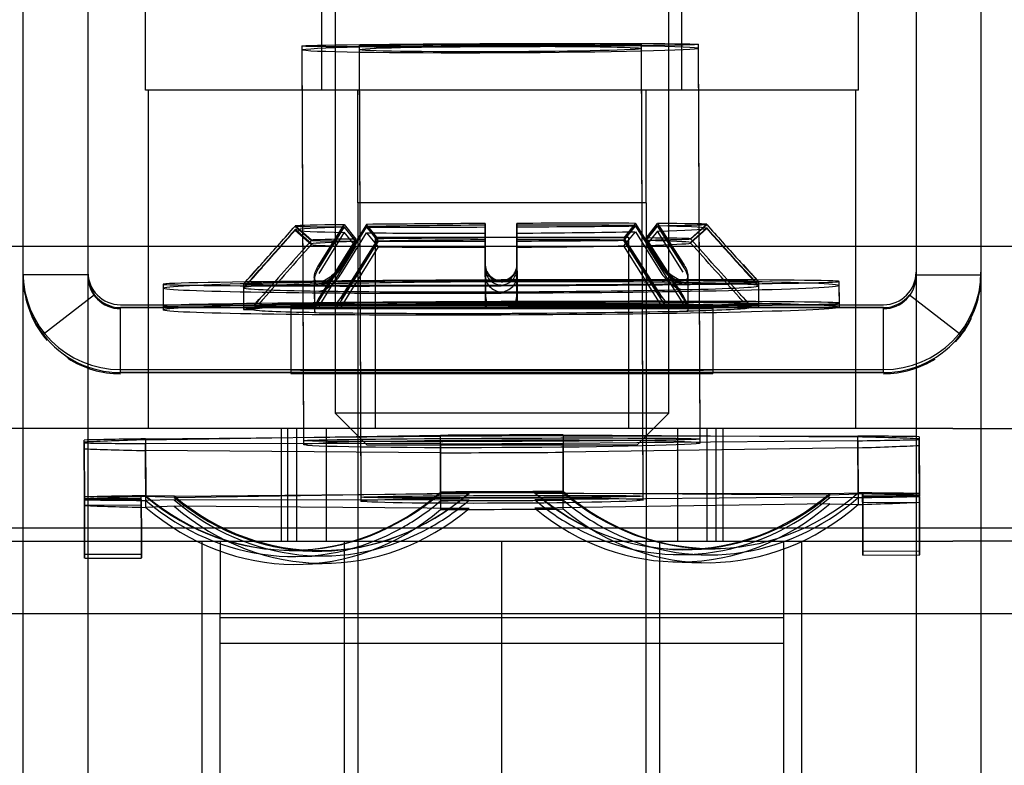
# Model space of a CAD drawing. Header units: inches. Extents: x 1 to 359, y -2 to 239.
# Tile 32 of 88: x 122.331 to 123.423, y 43.633 to 44.459. Entities that reach past the tile are written whole.
import ezdxf
from ezdxf.lldxf.tags import DXFTag

# ---------------------------------------------------------------- set-up
doc = ezdxf.new("R2010")
doc.units = ezdxf.units.IN
doc.header["$MEASUREMENT"] = 0
for name, color, linetype in [('COM70838', 7, 'Continuous'), ('COM70839-3', 7, 'Continuous'), ('COM71196-8', 7, 'Continuous'), ('COM71299-8', 7, 'Continuous'), ('Default', 7, 'Continuous'), ('HAN13068', 7, 'Continuous'), ('HAN13068_NUT', 7, 'Continuous'), ('NTS18147', 7, 'Continuous'), ('ROL87452', 7, 'Continuous'), ('RVT19000', 7, 'Continuous'), ('SPC87322', 7, 'Continuous'), ('STD26122', 7, 'Continuous'), ('WAM30038', 7, 'Continuous')]:
    doc.layers.add(name, color=color, linetype=linetype)
tags = doc.linetypes.add('HIDDEN2', pattern=[0.1875, 0.125, -0.0625]).pattern_tags.tags
tags[6:7] = [DXFTag(74, 4), DXFTag(75, 0), DXFTag(340, '0'), DXFTag(46, 0.0), DXFTag(50, 0.0), DXFTag(44, 0.0), DXFTag(45, 0.0)]
tags[4:5] = [DXFTag(74, 4), DXFTag(75, 0), DXFTag(340, '0'), DXFTag(46, 0.0), DXFTag(50, 0.0), DXFTag(44, 0.0), DXFTag(45, 0.0)]

# ---------------------------------------------------------------- blocks, each defined once
blk = doc.blocks.new('SE2')
at = {"layer": 'COM70838', "color": 7, "linetype": 'HIDDEN2'}
for p, q in [((123.3657, 44.006), (122.2825, 44.006)), ((122.6207, 44.006), (122.6207, 43.881)), ((122.6707, 44.006), (122.6707, 43.881)), ((123.0607, 43.881), (123.0607, 44.006)), ((123.1107, 44.006), (123.1107, 43.881)), ((123.3657, 44.006), (123.4907, 44.006)), ((122.2825, 43.881), (122.848, 43.881)), ((122.8834, 43.881), (123.3657, 43.881)), ((123.4907, 43.881), (123.3657, 43.881))]:
    blk.add_line(p, q, dxfattribs=at)
at = {"layer": 'COM70839-3', "color": 7, "linetype": 'HIDDEN2'}
for p, q in [((122.3345, 44.5572), (122.3345, 43.4602)), ((122.4065, 44.5572), (122.4065, 43.4602)), ((123.3249, 44.5572), (123.3249, 43.4602)), ((123.3969, 44.5572), (123.3969, 43.4602)), ((122.4065, 44.1761), (122.3345, 44.1761)), ((123.3249, 44.1761), (123.3969, 44.1761)), ((122.414, 44.1542), (122.3568, 44.1103)), ((122.414, 44.1541), (122.3568, 44.1103)), ((122.414, 44.1541), (122.3568, 44.1102)), ((122.414, 44.1541), (122.3568, 44.1102)), ((122.414, 44.1541), (122.414, 44.1542)), ((123.3175, 44.1541), (123.3175, 44.1542)), ((123.3175, 44.1542), (123.3746, 44.1103)), ((123.3175, 44.1541), (123.3746, 44.1102)), ((123.3175, 44.1541), (123.3746, 44.1103)), ((123.3175, 44.1541), (123.3746, 44.1102)), ((122.4425, 44.1432), (123.2889, 44.1432)), ((122.4425, 44.14), (122.4894, 44.14)), ((122.4894, 44.14), (122.4425, 44.14)), ((122.4425, 44.068), (122.4425, 44.14)), ((122.4894, 44.14), (123.242, 44.14)), ((123.242, 44.14), (122.4894, 44.14)), ((122.6317, 44.1431), (122.6317, 44.0711)), ((122.7252, 44.14), (122.7252, 44.068)), ((123.0062, 44.068), (123.0062, 44.14)), ((123.0997, 44.1431), (123.0997, 44.0711)), ((123.242, 44.14), (123.2889, 44.14)), ((123.2889, 44.14), (123.242, 44.14)), ((123.2889, 44.068), (123.2889, 44.14)), ((122.3568, 44.1102), (122.3568, 44.1103)), ((123.3746, 44.1102), (123.3746, 44.1103)), ((122.4425, 44.0712), (123.2889, 44.0712)), ((122.6317, 44.0711), (122.6317, 44.0708)), ((122.6317, 44.0708), (122.6317, 44.0669)), ((123.0997, 44.0711), (123.0997, 44.0708)), ((123.0997, 44.0708), (123.0997, 44.0669)), ((122.4894, 44.068), (122.4425, 44.068)), ((122.4425, 44.068), (122.4894, 44.068)), ((122.4894, 44.068), (123.242, 44.068)), ((123.242, 44.068), (122.4894, 44.068)), ((122.6317, 44.0668), (122.6317, 44.0669)), ((123.0997, 44.0668), (123.0997, 44.0669)), ((123.2889, 44.068), (123.242, 44.068)), ((123.242, 44.068), (123.2889, 44.068))]:
    blk.add_line(p, q, dxfattribs=at)
for centre, radius, start, end in [((122.4425, 44.1792), 0.108, 180, 270), ((122.4425, 44.1792), 0.036, 180, 270), ((123.2889, 44.1792), 0.108, 270, 360), ((123.2889, 44.1792), 0.036, 270, 360), ((122.4425, 44.1761), 0.108, 180.0016, 217.5087), ((122.4425, 44.176), 0.108, 179.9993, 217.5177), ((122.4425, 44.1747), 0.108, 180, 182.1667), ((122.4425, 44.1761), 0.036, 180.003, 217.4978), ((122.4425, 44.1747), 0.036, 180, 270), ((123.2889, 44.1747), 0.036, 270, 0), ((123.2889, 44.1761), 0.108, 322.4913, 359.9984), ((123.2889, 44.176), 0.108, 322.4823, 0.0007), ((123.2889, 44.1747), 0.108, 358.382, 0), ((122.4425, 44.176), 0.036, 217.5263, 270.0022), ((122.4425, 44.176), 0.036, 217.4877, 269.9947), ((123.2889, 44.176), 0.036, 269.9978, 322.4737), ((123.2889, 44.176), 0.036, 270.0053, 322.5123), ((122.4425, 44.1747), 0.108, 204.1919, 221.2267), ((123.2889, 44.1747), 0.108, 317.5899, 334.464), ((122.4425, 44.176), 0.108, 217.5189, 270.0007), ((122.4425, 44.176), 0.108, 217.5055, 269.9987), ((123.2889, 44.176), 0.108, 269.9995, 322.481), ((123.2889, 44.176), 0.108, 270.0017, 322.4941), ((122.4425, 44.1747), 0.108, 237.3009, 270), ((123.2889, 44.1747), 0.108, 270, 302.0882)]:
    blk.add_arc(centre, radius, start, end, dxfattribs=at)
for centre, major_axis, ratio, start_param, end_param in [((122.8657, 44.1431), (0.234, 0), 0.000115, 0, 3.141593), ((122.8657, 44.1428), (-0.234, 0), 0.000115, 0, 3.141593), ((122.8657, 44.1389), (0.234, 0), 0.000047, 0, 3.141593), ((122.8657, 44.1388), (-0.234, 0), 0.000047, 0, 3.141593), ((122.8657, 44.0711), (-0.234, 0), 0.000115, 3.141593, 6.283185), ((122.8657, 44.0708), (0.234, 0), 0.000115, 3.141593, 6.283185), ((122.8657, 44.0669), (-0.234, 0), 0.000047, 3.141593, 6.283185), ((122.8657, 44.0668), (0.234, 0), 0.000047, 3.141593, 6.283185)]:
    blk.add_ellipse(centre, major_axis=major_axis, ratio=ratio, start_param=start_param, end_param=end_param, dxfattribs=at)
for centre, major_axis, ratio in [((122.8657, 44.14), (-0.1405, 0), 0.000047), ((122.8657, 44.14), (0.1405, 0), 0.000115), ((122.8657, 44.068), (-0.1405, 0), 0.000047), ((122.8657, 44.068), (-0.1405, 0), 0.000115)]:
    blk.add_ellipse(centre, major_axis=major_axis, ratio=ratio, dxfattribs=at)
at = {"layer": 'COM71196-8', "color": 7, "linetype": 'Continuous'}
blk.add_line((120.3038, 44.208), (154.1136, 44.208), dxfattribs=at)
at = {"layer": 'COM71299-8', "color": 7, "linetype": 'Continuous'}
blk.add_line((83.0557, 43.896), (154.9257, 43.896), dxfattribs=at)
at = {"layer": 'COM71299-8', "color": 7, "linetype": 'HIDDEN2'}
blk.add_line((83.0557, 43.801), (154.9257, 43.801), dxfattribs=at)
at = {"layer": 'HAN13068', "color": 7, "linetype": 'HIDDEN2'}
for p, q in [((122.4702, 44.381), (122.4702, 45.083)), ((122.6661, 44.381), (122.6661, 45.083)), ((123.0653, 44.381), (123.0653, 45.083)), ((123.2612, 44.381), (123.2612, 45.083)), ((122.6661, 44.381), (122.4702, 44.381)), ((123.0653, 44.381), (122.6661, 44.381)), ((122.7057, 44.256), (122.7057, 44.381)), ((123.0257, 44.256), (123.0257, 44.381)), ((123.2612, 44.381), (123.0653, 44.381)), ((122.8657, 44.256), (122.7057, 44.256)), ((123.0257, 44.256), (122.8657, 44.256)), ((122.7057, 43.881), (122.7057, 42.921)), ((123.0257, 42.921), (123.0257, 43.881))]:
    blk.add_line(p, q, dxfattribs=at)
at = {"layer": 'HAN13068_NUT', "color": 7, "linetype": 'HIDDEN2'}
for p, q in [((122.5332, 43.556), (122.5332, 43.881)), ((122.6907, 43.881), (122.6907, 43.476)), ((122.8657, 43.556), (122.8657, 43.881)), ((123.0407, 43.476), (123.0407, 43.881)), ((123.1982, 43.556), (123.1982, 43.881))]:
    blk.add_line(p, q, dxfattribs=at)
at = {"layer": 'NTS18147', "color": 7, "linetype": 'HIDDEN2'}
for p, q in [((122.6438, 44.43), (122.6455, 43.9925)), ((122.7073, 44.4302), (122.7092, 43.9298)), ((123.0222, 43.931), (123.0203, 44.4315)), ((123.0855, 43.9942), (123.0838, 44.4317)), ((122.6438, 44.4256), (122.6455, 43.9882)), ((122.7073, 44.4258), (122.7092, 43.9254)), ((123.0222, 43.9267), (123.0203, 44.4271)), ((123.0855, 43.9899), (123.0838, 44.4273)), ((122.4025, 43.99), (122.4025, 43.9932)), ((122.4027, 43.9302), (122.4025, 43.9932)), ((122.4705, 43.9935), (122.7974, 43.9984)), ((122.4705, 43.9944), (122.7974, 43.9973)), ((122.4705, 43.9944), (122.4707, 43.9314)), ((122.4705, 43.9935), (122.4707, 43.9305)), ((122.7977, 43.9354), (122.7974, 43.9984)), ((122.7977, 43.9343), (122.7974, 43.9973)), ((122.9335, 43.999), (123.2604, 43.9966)), ((122.9335, 43.999), (122.9337, 43.936)), ((122.9335, 43.9978), (123.2604, 43.9975)), ((122.9335, 43.9978), (122.9337, 43.9348)), ((123.2607, 43.9345), (123.2604, 43.9975)), ((123.2607, 43.9336), (123.2604, 43.9966)), ((123.3285, 43.9968), (123.3285, 43.9936)), ((123.3285, 43.9968), (123.3287, 43.9338)), ((123.3285, 43.9945), (123.3285, 43.9872)), ((123.3285, 43.9945), (123.3287, 43.9315)), ((123.3287, 43.9306), (123.3285, 43.9936)), ((122.4025, 43.9836), (122.4025, 43.9909)), ((122.4027, 43.9279), (122.4025, 43.9909)), ((122.4025, 43.9836), (122.4027, 43.9206)), ((122.4707, 43.9262), (122.4705, 43.9892)), ((123.2604, 43.9846), (122.9335, 43.9797)), ((123.2604, 43.9923), (123.2607, 43.9293)), ((123.2604, 43.9846), (123.2607, 43.9216)), ((123.3287, 43.9242), (123.3285, 43.9872)), ((122.7974, 43.9791), (122.4705, 43.9815)), ((122.4707, 43.9185), (122.4705, 43.9815)), ((122.7974, 43.9791), (122.7977, 43.9161)), ((122.9337, 43.9167), (122.9335, 43.9797)), ((122.4657, 43.9304), (122.4027, 43.9302)), ((122.4657, 43.9282), (122.4027, 43.9279)), ((122.4657, 43.9272), (122.4657, 43.9304)), ((122.4657, 43.9208), (122.4657, 43.9282)), ((122.5022, 43.9311), (122.4707, 43.9314)), ((122.5022, 43.9295), (122.4707, 43.9305)), ((122.5022, 43.9295), (122.8292, 43.9345)), ((122.5022, 43.9311), (122.8292, 43.934)), ((122.8292, 43.9345), (122.7977, 43.9354)), ((122.8292, 43.934), (122.7977, 43.9343)), ((122.9022, 43.9348), (122.9337, 43.936)), ((122.9022, 43.9342), (122.9337, 43.9348)), ((122.9022, 43.9348), (123.2292, 43.9324)), ((122.9022, 43.9342), (123.2292, 43.9339)), ((123.2292, 43.9297), (122.9022, 43.9268)), ((123.2292, 43.9339), (123.2607, 43.9345)), ((123.2292, 43.9324), (123.2607, 43.9336)), ((123.2292, 43.9297), (123.2607, 43.9293)), ((123.2657, 43.9335), (123.3287, 43.9338)), ((123.2657, 43.9335), (123.2657, 43.9303)), ((123.2657, 43.9313), (123.3287, 43.9315)), ((123.2657, 43.9313), (123.2657, 43.9239)), ((123.2657, 43.9303), (123.3287, 43.9306)), ((122.4657, 43.9272), (122.4027, 43.927)), ((122.4657, 43.9208), (122.4027, 43.9206)), ((122.5022, 43.9268), (122.4707, 43.9262)), ((122.5022, 43.9197), (122.4707, 43.9185)), ((122.8292, 43.9265), (122.5022, 43.9268)), ((122.8292, 43.9173), (122.5022, 43.9197)), ((122.8292, 43.9265), (122.7977, 43.9259)), ((122.8292, 43.9173), (122.7977, 43.9161)), ((122.9022, 43.9268), (122.9337, 43.9264)), ((123.2292, 43.9226), (122.9022, 43.9176)), ((122.9022, 43.9176), (122.9337, 43.9167)), ((123.2292, 43.9226), (123.2607, 43.9216)), ((123.2657, 43.9239), (123.3287, 43.9242)), ((123.0706, 43.8721), (123.1021, 43.8727)), ((123.0767, 43.8718), (123.1082, 43.8729)), ((122.403, 43.8665), (122.466, 43.8668)), ((122.403, 43.8622), (122.466, 43.8624)), ((122.6237, 43.8711), (122.6552, 43.8701)), ((122.6298, 43.8709), (122.6613, 43.8705)), ((122.6391, 43.8641), (122.6706, 43.8647)), ((123.0613, 43.8662), (123.0928, 43.8659)), ((123.266, 43.8699), (123.329, 43.8702)), ((123.266, 43.8656), (123.329, 43.8658)), ((122.6452, 43.8555), (122.6767, 43.8567)), ((123.0552, 43.8582), (123.0867, 43.8572))]:
    blk.add_line(p, q, dxfattribs=at)
at = {"layer": 'NTS18147', "color": 7, "linetype": 'Continuous'}
for p, q in [((122.4025, 43.99), (122.4027, 43.927)), ((122.7974, 43.9889), (122.4705, 43.9892)), ((122.7974, 43.9889), (122.7977, 43.9259)), ((123.2604, 43.9923), (122.9335, 43.9894)), ((122.9337, 43.9264), (122.9335, 43.9894))]:
    blk.add_line(p, q, dxfattribs=at)
at = {"layer": 'NTS18147', "color": 7, "linetype": 'HIDDEN2'}
for centre, major_axis, ratio in [((122.8638, 44.4265), (-0.22, -0.0009), 0.019471), ((122.8638, 44.4308), (-0.22, -0.0009), 0.008469), ((122.8638, 44.4308), (-0.1565, -0.0006), 0.008469), ((122.8638, 44.4265), (-0.1565, -0.0006), 0.019471), ((122.8655, 43.9934), (-0.22, -0.0009), 0.008469), ((122.8655, 43.989), (-0.22, -0.0009), 0.019471), ((122.8657, 43.9304), (-0.1565, -0.0006), 0.008469), ((122.8657, 43.9261), (-0.1565, -0.0006), 0.019471)]:
    blk.add_ellipse(centre, major_axis=major_axis, ratio=ratio, dxfattribs=at)
for centre, major_axis, ratio, start_param, end_param in [((122.8655, 43.9934), (-0.5, -0.002), 0.008469, -0.6601, -0.387143), ((122.8655, 43.989), (-0.5, -0.002), 0.019471, -0.660163, -0.387207), ((122.8655, 43.989), (-0.5, -0.002), 0.019471, 4.575824, 4.848781), ((122.8655, 43.9934), (-0.5, -0.002), 0.008469, 4.575888, 4.848844), ((122.8655, 43.9934), (0.5, 0.002), 0.008469, 0.387097, 0.660054), ((122.8655, 43.989), (0.5, 0.002), 0.019471, 0.387034, 0.659991), ((122.8655, 43.9934), (0.5, 0.002), 0.008469, -0.6601, -0.387143), ((122.8655, 43.9934), (-0.5, -0.002), 0.008469, 0.387097, 0.660054), ((122.8655, 43.989), (-0.5, -0.002), 0.019471, 0.387034, 0.659991), ((122.8655, 43.989), (0.5, 0.002), 0.019471, -0.660163, -0.387207), ((122.8655, 43.989), (0.5, 0.002), 0.019471, 4.575824, 4.848781), ((122.8657, 43.9304), (-0.5, -0.002), 0.008469, -0.6601, -0.387143), ((122.8657, 43.9261), (-0.5, -0.002), 0.019471, -0.660163, -0.387207), ((122.4017, 44.1849), (-0.0012, 0.3183), 0.000023, 2.515352, 3.784772), ((122.4017, 44.1805), (-0.0012, 0.3183), 0.000086, 2.526355, 3.795775), ((122.4647, 44.1851), (-0.0012, 0.3183), 0.000023, 2.515352, 3.784772), ((122.4647, 44.1808), (-0.0012, 0.3183), 0.000086, 2.526355, 3.795775), ((122.6332, 44.1893), (0.0095, 0.3182), 0.865904, 2.545819, 3.815239), ((122.6332, 44.1892), (0.0034, 0.3183), 0.866006, 2.523821, 3.793241), ((122.6647, 44.1883), (0.0095, 0.3182), 0.865904, 2.545819, 3.815239), ((122.6647, 44.1889), (0.0034, 0.3183), 0.866006, 2.523821, 3.793241), ((122.8657, 43.9261), (0.5, 0.002), 0.019471, 1.434232, 1.707188), ((122.8657, 43.9304), (0.5, 0.002), 0.008469, 1.434295, 1.707252), ((123.0647, 44.1899), (-0.012, 0.3181), 0.865818, 2.467958, 3.737378), ((123.0647, 44.1904), (-0.0059, 0.3183), 0.865983, 2.489946, 3.759365), ((123.0962, 44.1911), (-0.012, 0.3181), 0.865818, 2.467958, 3.141593), ((123.0962, 44.191), (-0.0059, 0.3183), 0.865983, 2.489946, 3.759365), ((123.0647, 44.1845), (0.0034, 0.3183), 0.866006, 2.714715, 3.793241), ((123.0962, 44.1842), (0.0034, 0.3183), 0.866006, 2.712201, 3.793241), ((122.8657, 43.9304), (0.5, 0.002), 0.008469, 0.387097, 0.660054), ((122.8657, 43.9261), (0.5, 0.002), 0.019471, 0.387034, 0.659991), ((122.8657, 43.9304), (0.5, 0.002), 0.008469, -0.6601, -0.387143), ((123.2647, 44.1883), (-0.0012, 0.3183), 0.000023, 2.515352, 3.784772), ((123.2647, 44.1839), (-0.0012, 0.3183), 0.000086, 2.526355, 3.795775), ((123.3277, 44.1885), (-0.0012, 0.3183), 0.000023, 2.515352, 3.784772), ((123.3277, 44.1842), (-0.0012, 0.3183), 0.000086, 2.526355, 3.795775), ((122.8657, 43.9304), (-0.5, -0.002), 0.008469, 0.387097, 0.660054), ((122.8657, 43.9261), (-0.5, -0.002), 0.019471, 0.387034, 0.659991), ((122.6332, 44.1824), (-0.0059, 0.3183), 0.865983, 2.489946, 3.577351), ((122.6332, 44.1736), (-0.012, 0.3181), 0.865818, 2.467958, 3.737378), ((122.6647, 44.183), (-0.0059, 0.3183), 0.865983, 2.489946, 3.573123), ((122.6647, 44.1748), (-0.012, 0.3181), 0.865818, 2.467958, 3.737378), ((122.8657, 43.9261), (-0.5, -0.002), 0.019471, 1.434232, 1.707188), ((123.0647, 44.1764), (0.0095, 0.3182), 0.865904, 2.545819, 3.815239), ((123.0962, 44.1755), (0.0095, 0.3182), 0.865904, 2.545819, 3.815239), ((122.8657, 43.9261), (0.5, 0.002), 0.019471, -0.660163, -0.387207)]:
    blk.add_ellipse(centre, major_axis=major_axis, ratio=ratio, start_param=start_param, end_param=end_param, dxfattribs=at)
at = {"layer": 'NTS18147', "color": 7, "linetype": 'Continuous'}
for centre, major_axis, ratio, start_param, end_param in [((122.8655, 43.9934), (0.5, 0.002), 0.008469, 4.575888, 4.848844), ((122.6332, 44.1824), (-0.0059, 0.3183), 0.865983, 3.577351, 3.759365), ((122.6647, 44.183), (-0.0059, 0.3183), 0.865983, 3.573123, 3.759365), ((122.8657, 43.9304), (-0.5, -0.002), 0.008469, 1.434295, 1.707252), ((123.0647, 44.1845), (0.0034, 0.3183), 0.866006, 2.523821, 2.714715), ((123.0962, 44.1842), (0.0034, 0.3183), 0.866006, 2.523821, 2.712201)]:
    blk.add_ellipse(centre, major_axis=major_axis, ratio=ratio, start_param=start_param, end_param=end_param, dxfattribs=at)
at = {"layer": 'ROL87452', "color": 7, "linetype": 'HIDDEN2'}
for p, q in [((122.5532, 42.801), (122.5532, 43.801)), ((123.1782, 42.801), (123.1782, 43.801)), ((123.1782, 43.7962), (122.5532, 43.7962))]:
    blk.add_line(p, q, dxfattribs=at)
at = {"layer": 'RVT19000', "color": 7, "linetype": 'HIDDEN2'}
for p, q in [((122.7252, 44.218), (123.0062, 44.218)), ((122.7252, 44.218), (122.7252, 44.006)), ((123.0062, 44.006), (123.0062, 44.218)), ((122.6707, 44.006), (122.6707, 43.881)), ((123.0607, 43.881), (123.0607, 44.006)), ((122.5532, 43.881), (122.5532, 43.801)), ((122.848, 43.881), (122.8834, 43.881)), ((123.1782, 43.801), (123.1782, 43.881)), ((122.5532, 43.768), (123.1782, 43.768))]:
    blk.add_line(p, q, dxfattribs=at)
at = {"layer": 'SPC87322', "color": 7, "linetype": 'HIDDEN2'}
for p, q in [((122.4732, 44.381), (122.4732, 44.006)), ((123.2582, 44.006), (123.2582, 44.381)), ((122.7057, 44.256), (122.7057, 43.881)), ((123.0257, 44.256), (123.0257, 43.881)), ((122.6282, 43.881), (122.6282, 44.006)), ((122.6382, 43.881), (122.6382, 44.006)), ((123.0932, 43.881), (123.0932, 44.006)), ((123.1032, 43.881), (123.1032, 44.006))]:
    blk.add_line(p, q, dxfattribs=at)
at = {"layer": 'STD26122', "color": 7, "linetype": 'HIDDEN2'}
for p, q in [((122.6807, 44.988), (122.6807, 44.023)), ((123.0507, 44.023), (123.0507, 44.988)), ((123.0507, 44.023), (122.6807, 44.023)), ((122.6807, 44.023), (122.7157, 43.988)), ((123.0157, 43.988), (123.0507, 44.023)), ((122.7157, 43.988), (123.0157, 43.988))]:
    blk.add_line(p, q, dxfattribs=at)
at = {"layer": 'WAM30038', "color": 7, "linetype": 'HIDDEN2'}
for p, q in [((122.847, 44.2332), (122.8471, 44.2171)), ((122.8472, 44.1886), (122.847, 44.2332)), ((122.8821, 44.2172), (122.882, 44.2333)), ((122.882, 44.2333), (122.8822, 44.1887)), ((123.0136, 44.2334), (123.0009, 44.2172)), ((123.042, 44.1888), (123.0136, 44.2334)), ((123.0257, 44.2171), (123.0383, 44.2332)), ((123.0383, 44.2332), (123.0668, 44.1887)), ((122.6543, 44.2147), (122.6363, 44.2306)), ((122.6363, 44.2303), (122.6543, 44.2144)), ((122.6543, 44.2105), (122.6363, 44.2264)), ((122.6363, 44.2257), (122.6543, 44.2098)), ((122.6626, 44.1871), (122.6908, 44.2319)), ((122.6908, 44.2294), (122.6626, 44.1841)), ((122.6626, 44.1847), (122.6908, 44.2292)), ((122.6908, 44.2234), (122.6626, 44.1778)), ((122.7155, 44.2322), (122.6874, 44.1874)), ((122.7155, 44.2297), (122.6874, 44.1853)), ((122.6874, 44.184), (122.7155, 44.2292)), ((122.6874, 44.1774), (122.7155, 44.223)), ((122.6908, 44.2319), (122.7035, 44.2159)), ((122.7035, 44.2136), (122.6908, 44.2294)), ((122.6908, 44.2292), (122.7035, 44.213)), ((122.7035, 44.2077), (122.6908, 44.2234)), ((122.7283, 44.2162), (122.7155, 44.2322)), ((122.7283, 44.2136), (122.7155, 44.2297)), ((122.7155, 44.2292), (122.7283, 44.2135)), ((122.7155, 44.223), (122.7283, 44.2073)), ((122.847, 44.2313), (122.8471, 44.215)), ((122.8472, 44.1872), (122.847, 44.2313)), ((122.8471, 44.2135), (122.847, 44.2293)), ((122.847, 44.2293), (122.8472, 44.1841)), ((122.8471, 44.2068), (122.847, 44.2224)), ((122.847, 44.2224), (122.8472, 44.1768)), ((122.8821, 44.2152), (122.882, 44.2315)), ((122.882, 44.2315), (122.8822, 44.1873)), ((122.882, 44.2294), (122.8821, 44.2136)), ((122.8822, 44.1842), (122.882, 44.2294)), ((122.882, 44.2226), (122.8821, 44.207)), ((122.8822, 44.1769), (122.882, 44.2226)), ((123.0136, 44.2309), (123.0009, 44.2147)), ((123.0009, 44.2145), (123.0136, 44.2304)), ((123.0009, 44.2084), (123.0136, 44.2241)), ((123.042, 44.1867), (123.0136, 44.2309)), ((123.0136, 44.2304), (123.042, 44.1854)), ((123.0136, 44.2241), (123.042, 44.1788)), ((123.0383, 44.2307), (123.0257, 44.2148)), ((123.0257, 44.2143), (123.0383, 44.2305)), ((123.0383, 44.2247), (123.0257, 44.209)), ((123.0668, 44.1857), (123.0383, 44.2307)), ((123.0383, 44.2305), (123.0668, 44.1863)), ((123.0668, 44.1794), (123.0383, 44.2247)), ((123.0928, 44.2323), (123.0749, 44.2163)), ((123.0749, 44.216), (123.0928, 44.232)), ((123.0928, 44.2282), (123.0749, 44.2122)), ((123.0749, 44.2115), (123.0928, 44.2275)), ((122.7035, 44.2159), (122.6628, 44.151)), ((122.6628, 44.148), (122.7035, 44.2136)), ((122.7035, 44.213), (122.6628, 44.1486)), ((122.6875, 44.1513), (122.7283, 44.2162)), ((122.6875, 44.1492), (122.7283, 44.2136)), ((122.7283, 44.2135), (122.6875, 44.1479)), ((122.8471, 44.2171), (122.8473, 44.1525)), ((122.8471, 44.215), (122.8474, 44.1511)), ((122.8474, 44.1479), (122.8471, 44.2135)), ((122.8823, 44.1526), (122.8821, 44.2172)), ((122.8824, 44.1512), (122.8821, 44.2152)), ((122.8821, 44.2136), (122.8824, 44.1481)), ((123.0009, 44.2172), (123.0422, 44.1527)), ((123.0009, 44.2147), (123.0422, 44.1506)), ((123.0422, 44.1493), (123.0009, 44.2145)), ((123.0669, 44.1526), (123.0257, 44.2171)), ((123.0257, 44.2148), (123.0669, 44.1496)), ((123.0669, 44.1502), (123.0257, 44.2143)), ((122.6628, 44.1417), (122.7035, 44.2077)), ((122.7283, 44.2073), (122.6875, 44.1413)), ((122.8473, 44.1406), (122.8471, 44.2068)), ((122.8821, 44.207), (122.8823, 44.1408)), ((123.0422, 44.1427), (123.0009, 44.2084)), ((123.0257, 44.209), (123.0669, 44.1433)), ((122.8472, 44.1886), (122.8473, 44.1525)), ((122.8472, 44.1872), (122.8474, 44.1511)), ((122.8472, 44.1841), (122.8474, 44.1479)), ((122.8822, 44.1887), (122.8823, 44.1526)), ((122.8822, 44.1873), (122.8824, 44.1512)), ((122.8822, 44.1842), (122.8824, 44.1481)), ((122.6576, 44.1737), (122.6577, 44.1442)), ((122.6576, 44.1715), (122.6577, 44.1419)), ((122.6576, 44.1705), (122.6577, 44.1409)), ((122.8472, 44.1768), (122.8473, 44.1406)), ((122.8822, 44.1769), (122.8823, 44.1408)), ((123.0721, 44.1458), (123.072, 44.1753)), ((123.0721, 44.1435), (123.072, 44.1731)), ((123.0721, 44.1426), (123.072, 44.1721)), ((123.1507, 44.1445), (123.1506, 44.1685)), ((123.2399, 44.1448), (123.2398, 44.1688)), ((122.4898, 44.1659), (122.4899, 44.1419)), ((122.4898, 44.1615), (122.4899, 44.1376)), ((122.579, 44.1662), (122.5791, 44.1422)), ((122.579, 44.1619), (122.5791, 44.1379)), ((122.6576, 44.1641), (122.6577, 44.1345)), ((123.0721, 44.1361), (123.072, 44.1657)), ((123.1507, 44.1401), (123.1506, 44.1641)), ((123.2399, 44.1405), (123.2398, 44.1645)), ((122.5904, 44.1424), (122.5966, 44.1494)), ((122.5966, 44.1491), (122.5904, 44.1421)), ((122.6628, 44.151), (122.6592, 44.1441)), ((122.6592, 44.141), (122.6628, 44.148)), ((122.6823, 44.1444), (122.6875, 44.1513)), ((122.6875, 44.1479), (122.6823, 44.1409)), ((122.8473, 44.1525), (122.8485, 44.1456)), ((122.8485, 44.141), (122.8474, 44.1479)), ((122.8812, 44.1457), (122.8823, 44.1526)), ((122.8824, 44.1481), (122.8812, 44.1411)), ((123.0422, 44.1527), (123.0474, 44.1458)), ((123.0474, 44.1423), (123.0422, 44.1493)), ((123.0705, 44.1457), (123.0669, 44.1526)), ((123.0669, 44.1496), (123.0706, 44.1426)), ((123.1331, 44.1515), (123.1394, 44.1446)), ((123.1394, 44.1443), (123.1331, 44.1512))]:
    blk.add_line(p, q, dxfattribs=at)
for centre, radius, start, end in [((121.6927, 44.9855), 1.207, 317.2493, 318.4823), ((122.1743, 44.5556), 0.5616, 316.1098, 318.7375), ((122.2744, 44.4523), 0.4208, 316.3662, 319.9223), ((122.3114, 44.4278), 0.3773, 315.1867, 319.0774), ((122.8652, 44.1878), 0.018, 177.3724, 268.6799), ((122.8651, 44.1865), 0.0179, 177.6712, 268.9789), ((122.8654, 44.1832), 0.0182, 177.1889, 267.9722), ((122.8642, 44.1878), 0.0181, 271.9808, 2.8649), ((122.8643, 44.1865), 0.018, 271.6533, 2.6018), ((122.8641, 44.1831), 0.0182, 272.2217, 3.5099), ((124.1873, 45.1388), 1.4199, 222.0565, 223.1046), ((123.5768, 44.584), 0.5953, 221.7857, 224.2649), ((122.8816, 43.937), 0.352, 40.1729, 44.424), ((123.4407, 44.4553), 0.411, 221.5348, 225.1061), ((122.8655, 44.1758), 0.0184, 176.9401, 267.6569), ((122.864, 44.1757), 0.0183, 272.5121, 3.7765)]:
    blk.add_arc(centre, radius, start, end, dxfattribs=at)
for centre, major_axis, ratio, start_param, end_param in [((122.8645, 44.2313), (-0.2289, -0.0009), 0.008469, -1.494305, -0.861936), ((122.8645, 44.2313), (0.2289, 0.0009), 0.008469, 0.86189, 1.494259), ((122.8645, 44.2313), (0.2289, 0.0009), 0.008469, 0.076492, 0.708861), ((122.8645, 44.2313), (-0.2289, -0.0009), 0.008469, -0.708907, -0.076538), ((122.8645, 44.2313), (-0.2289, -0.0009), 0.008469, 0.076492, 0.708861), ((122.8645, 44.2269), (-0.2289, -0.0009), 0.019471, -0.70897, -0.076601), ((122.8645, 44.2269), (-0.2289, -0.0009), 0.019471, 0.076428, 0.708797), ((122.8645, 44.2269), (-0.2289, -0.0009), 0.019471, -1.494368, -0.861999), ((122.8645, 44.2313), (-0.2289, -0.0009), 0.008469, 0.86189, 1.494259), ((122.8645, 44.2269), (-0.2289, -0.0009), 0.019471, 0.861827, 1.494195), ((122.8645, 44.2269), (0.2289, 0.0009), 0.019471, 0.861827, 1.494195), ((122.8645, 44.2313), (0.2289, 0.0009), 0.008469, -1.494305, -0.861936), ((122.8645, 44.2269), (0.2289, 0.0009), 0.019471, -1.494368, -0.861999), ((122.8645, 44.2313), (0.2289, 0.0009), 0.008469, -0.708907, -0.076538), ((122.8645, 44.2269), (0.2289, 0.0009), 0.019471, 0.076428, 0.708797), ((122.8645, 44.2269), (0.2289, 0.0009), 0.019471, -0.70897, -0.076601), ((122.8646, 44.2154), (-0.211, -0.0008), 0.008469, -0.702387, -0.083057), ((122.8646, 44.2154), (-0.211, -0.0008), 0.008469, 0.083011, 0.702341), ((122.8646, 44.211), (-0.211, -0.0008), 0.019471, -0.702451, -0.08312), ((122.8646, 44.2154), (-0.211, -0.0008), 0.008469, -1.487786, -0.868455), ((122.8646, 44.211), (-0.211, -0.0008), 0.019471, -1.487849, -0.868518), ((122.8646, 44.2154), (-0.211, -0.0008), 0.008469, 0.868409, 1.48774), ((122.8646, 44.2154), (0.211, 0.0008), 0.008469, 0.868409, 1.48774), ((122.8646, 44.211), (0.211, 0.0008), 0.019471, 0.868346, 1.487676), ((122.8646, 44.2154), (0.211, 0.0008), 0.008469, -1.487786, -0.868455), ((122.8646, 44.2154), (0.211, 0.0008), 0.008469, 0.083011, 0.702341), ((122.8646, 44.2154), (0.211, 0.0008), 0.008469, -0.702387, -0.083057), ((122.8646, 44.211), (0.211, 0.0008), 0.019471, 0.082948, 0.702278), ((122.8646, 44.211), (0.211, 0.0008), 0.019471, -0.702451, -0.08312), ((122.8646, 44.211), (-0.211, -0.0008), 0.019471, 0.082948, 0.702278), ((122.8646, 44.211), (-0.211, -0.0008), 0.019471, 0.868346, 1.487676), ((122.8646, 44.211), (0.211, 0.0008), 0.019471, -1.487849, -0.868518), ((122.8648, 44.1674), (0.375, 0.0015), 0.008469, 0, 3.141593), ((122.8648, 44.1674), (-0.2858, -0.0011), 0.008469, 5.497764, 6.283162), ((122.8648, 44.1674), (0.2858, 0.0011), 0.008469, 1.570773, 2.356171), ((122.8648, 44.163), (0.2858, 0.0011), 0.019471, 1.57071, 2.356108), ((122.8648, 44.1674), (0.2858, 0.0011), 0.008469, 0.785375, 1.570773), ((122.8648, 44.163), (0.2858, 0.0011), 0.019471, 0.785312, 1.57071), ((122.8648, 44.1674), (-0.2858, -0.0011), 0.008469, 3.14157, 3.926968), ((122.8648, 44.1674), (0.2858, 0.0011), 0.008469, 5.497764, 6.283162), ((122.8648, 44.163), (-0.2858, -0.0011), 0.019471, 3.141506, 3.926905), ((122.8648, 44.1674), (0.2858, 0.0011), 0.008469, 3.14157, 3.926968), ((122.8648, 44.163), (-0.2858, -0.0011), 0.019471, 5.497701, 6.283099), ((122.8648, 44.163), (0.2858, 0.0011), 0.019471, 3.141506, 3.926905), ((122.8648, 44.1674), (-0.2858, -0.0011), 0.008469, 0.785375, 1.570773), ((122.8648, 44.163), (-0.2858, -0.0011), 0.019471, 0.785312, 1.57071), ((122.8648, 44.1674), (-0.2858, -0.0011), 0.008469, 1.570773, 2.356171), ((122.8648, 44.163), (-0.2858, -0.0011), 0.019471, 1.57071, 2.356108), ((122.8648, 44.163), (0.2858, 0.0011), 0.019471, 5.497701, 6.283099), ((122.8649, 44.1434), (0.375, 0.0015), 0.008469, 0, 3.141593), ((122.8649, 44.1456), (0.0175, 0.0001), 0.008469, 0.36432, 2.777227), ((122.8649, 44.1434), (0.275, 0.0011), 0.008469, 0.844869, 1.511279), ((123.0546, 44.1457), (-0.0175, -0.0001), 0.008469, 2.720514, 5.133421), ((122.8649, 44.1434), (0.275, 0.0011), 0.008469, 0.059471, 0.725881), ((122.5966, 44.1423), (0.0175, 0.0001), 0.008469, 1.935116, 4.348023), ((122.5966, 44.138), (0.0175, 0.0001), 0.019471, 1.935053, 4.34796), ((122.8649, 44.1434), (-0.275, -0.0011), 0.008469, -0.725927, -0.059517), ((122.8649, 44.1434), (-0.275, -0.0011), 0.008469, 0.059471, 0.725881), ((122.8649, 44.139), (-0.275, -0.0011), 0.019471, -0.72599, -0.059581), ((122.8649, 44.139), (-0.275, -0.0011), 0.019471, 0.059408, 0.725818), ((122.6752, 44.1442), (0.0175, 0.0001), 0.008469, 1.149718, 3.562625), ((122.6752, 44.142), (0.0175, 0.0001), 0.019471, 1.149655, 3.562562), ((122.6752, 44.141), (0.0175, 0.0001), 0.008469, 2.720514, 5.133421), ((122.8649, 44.1434), (-0.275, -0.0011), 0.008469, -1.511325, -0.844915), ((122.8649, 44.139), (-0.275, -0.0011), 0.019471, -1.511388, -0.844979), ((122.8649, 44.1434), (-0.275, -0.0011), 0.008469, 0.844869, 1.511279), ((122.8649, 44.1442), (0.0175, 0.0001), 0.019471, 0.364257, 2.777164), ((122.8649, 44.1411), (-0.0175, -0.0001), 0.008469, 0.36432, 2.777227), ((122.8649, 44.139), (0.275, 0.0011), 0.019471, 0.844806, 1.511216), ((122.8649, 44.1434), (0.275, 0.0011), 0.008469, -1.511325, -0.844915), ((122.8649, 44.139), (0.275, 0.0011), 0.019471, -1.511388, -0.844979), ((123.0546, 44.1435), (-0.0175, -0.0001), 0.019471, 2.720451, 5.133358), ((123.0546, 44.1425), (-0.0175, -0.0001), 0.008469, 1.149718, 3.562625), ((123.0546, 44.1361), (-0.0175, -0.0001), 0.019471, 1.149655, 3.562562), ((122.8649, 44.139), (0.275, 0.0011), 0.019471, -0.72599, -0.059581), ((122.8649, 44.1434), (0.275, 0.0011), 0.008469, -0.725927, -0.059517), ((122.8649, 44.139), (0.275, 0.0011), 0.019471, 0.059408, 0.725818), ((123.1332, 44.1444), (-0.0175, -0.0001), 0.008469, 1.935116, 4.348023), ((123.1332, 44.1401), (-0.0175, -0.0001), 0.019471, 1.935053, 4.34796), ((122.6752, 44.1346), (0.0175, 0.0001), 0.019471, 2.720451, 5.133358), ((122.8649, 44.139), (-0.275, -0.0011), 0.019471, 0.844806, 1.511216), ((122.8649, 44.1338), (-0.0175, -0.0001), 0.019471, 0.364257, 2.777164)]:
    blk.add_ellipse(centre, major_axis=major_axis, ratio=ratio, start_param=start_param, end_param=end_param, dxfattribs=at)
for centre in [(122.8648, 44.163), (122.8649, 44.139)]:
    blk.add_ellipse(centre, major_axis=(0.375, 0.0015), ratio=0.019471, dxfattribs=at)
at = {"layer": 'WAM30038', "color": 7, "linetype": 'Continuous'}
for centre in [(122.8648, 44.1674), (122.8649, 44.1434)]:
    blk.add_ellipse(centre, major_axis=(0.375, 0.0015), ratio=0.008469, start_param=3.141593, end_param=6.283162, dxfattribs=at)
at = {"layer": 'WAM30038', "color": 7, "linetype": 'HIDDEN2'}
for points, knots in [([(122.5964, 44.1852), (122.5983, 44.1873), (122.6002, 44.1895), (122.6021, 44.1916), (122.6135, 44.2045), (122.6249, 44.2174), (122.6363, 44.2303)], [0, 0, 0, 0, 0.141448, 0.141448, 0.141448, 1, 1, 1, 1]), ([(122.6363, 44.2264), (122.6249, 44.2135), (122.6135, 44.2006), (122.6021, 44.1877), (122.6002, 44.1856), (122.5983, 44.1835), (122.5964, 44.1813)], [0, 0, 0, 0, 0.858552, 0.858552, 0.858552, 1, 1, 1, 1]), ([(122.5964, 44.1807), (122.5983, 44.1828), (122.6002, 44.1849), (122.6021, 44.187), (122.6135, 44.1999), (122.6249, 44.2128), (122.6363, 44.2257)], [0, 0, 0, 0, 0.141448, 0.141448, 0.141448, 1, 1, 1, 1]), ([(123.0928, 44.232), (123.1043, 44.2192), (123.1158, 44.2064), (123.1273, 44.1936), (123.1292, 44.1915), (123.1311, 44.1894), (123.133, 44.1873)], [0, 0, 0, 0, 0.858552, 0.858552, 0.858552, 1, 1, 1, 1]), ([(123.133, 44.1834), (123.1311, 44.1856), (123.1292, 44.1877), (123.1273, 44.1898), (123.1158, 44.2026), (123.1043, 44.2154), (123.0928, 44.2282)], [0, 0, 0, 0, 0.141448, 0.141448, 0.141448, 1, 1, 1, 1]), ([(123.0928, 44.2275), (123.1043, 44.2147), (123.1158, 44.2019), (123.1273, 44.1891), (123.1292, 44.187), (123.1311, 44.1849), (123.133, 44.1828)], [0, 0, 0, 0, 0.858552, 0.858552, 0.858552, 1, 1, 1, 1]), ([(122.6543, 44.2144), (122.6365, 44.1942), (122.6186, 44.174), (122.6008, 44.1539), (122.5994, 44.1523), (122.598, 44.1507), (122.5966, 44.1491)], [0, 0, 0, 0, 0.926871, 0.926871, 0.926871, 1, 1, 1, 1]), ([(123.1331, 44.1512), (123.1317, 44.1528), (123.1303, 44.1543), (123.1289, 44.1559), (123.1109, 44.176), (123.0929, 44.196), (123.0749, 44.216)], [0, 0, 0, 0, 0.073129, 0.073129, 0.073129, 1, 1, 1, 1]), ([(123.1331, 44.1466), (123.1317, 44.1482), (123.1303, 44.1498), (123.1289, 44.1514), (123.1109, 44.1714), (123.0929, 44.1915), (123.0749, 44.2115)], [0, 0, 0, 0, 0.073129, 0.073129, 0.073129, 1, 1, 1, 1]), ([(122.6543, 44.2098), (122.6365, 44.1897), (122.6186, 44.1695), (122.6008, 44.1493), (122.5994, 44.1477), (122.598, 44.1461), (122.5966, 44.1445)], [0, 0, 0, 0, 0.926871, 0.926871, 0.926871, 1, 1, 1, 1]), ([(122.6627, 44.1683), (122.6607, 44.1683), (122.6592, 44.169), (122.6576, 44.1715), (122.6574, 44.1731), (122.6581, 44.1786), (122.6599, 44.1828), (122.6626, 44.1871)], [0, 0, 0, 0, 0.25, 0.25, 0.5, 0.5, 1, 1, 1, 1]), ([(122.6626, 44.1841), (122.6613, 44.1819), (122.6602, 44.1798), (122.6585, 44.1757), (122.6579, 44.1736), (122.6574, 44.1699), (122.6576, 44.1682), (122.6592, 44.1657), (122.6607, 44.1649), (122.6627, 44.1649)], [0, 0, 0, 0, 0.25, 0.25, 0.5, 0.5, 0.75, 0.75, 1, 1, 1, 1]), ([(122.6874, 44.1874), (122.686, 44.1853), (122.6845, 44.1832), (122.681, 44.1791), (122.679, 44.177), (122.6746, 44.1734), (122.6722, 44.1717), (122.6673, 44.1691), (122.6647, 44.1683), (122.6627, 44.1683)], [0, 0, 0, 0, 0.25, 0.25, 0.5, 0.5, 0.75, 0.75, 1, 1, 1, 1]), ([(122.6874, 44.1853), (122.686, 44.1832), (122.6845, 44.1811), (122.681, 44.177), (122.679, 44.175), (122.6746, 44.1713), (122.6722, 44.1696), (122.6673, 44.167), (122.6647, 44.1662), (122.6627, 44.1662)], [0, 0, 0, 0, 0.25, 0.25, 0.5, 0.5, 0.75, 0.75, 1, 1, 1, 1]), ([(122.6627, 44.1649), (122.6647, 44.1648), (122.6673, 44.1656), (122.6722, 44.1682), (122.6746, 44.1698), (122.6811, 44.1754), (122.6847, 44.1797), (122.6874, 44.184)], [0, 0, 0, 0, 0.25, 0.25, 0.5, 0.5, 1, 1, 1, 1]), ([(123.0669, 44.1699), (123.0648, 44.1699), (123.0623, 44.1707), (123.0574, 44.1732), (123.055, 44.1748), (123.0483, 44.1803), (123.0448, 44.1845), (123.042, 44.1888)], [0, 0, 0, 0, 0.25, 0.25, 0.5, 0.5, 1, 1, 1, 1]), ([(123.0669, 44.1677), (123.0648, 44.1678), (123.0623, 44.1686), (123.0574, 44.1711), (123.055, 44.1728), (123.0483, 44.1783), (123.0448, 44.1824), (123.042, 44.1867)], [0, 0, 0, 0, 0.25, 0.25, 0.5, 0.5, 1, 1, 1, 1]), ([(123.042, 44.1854), (123.0434, 44.1832), (123.045, 44.1811), (123.0485, 44.177), (123.0505, 44.175), (123.0549, 44.1713), (123.0573, 44.1697), (123.0623, 44.1672), (123.0648, 44.1664), (123.0669, 44.1664)], [0, 0, 0, 0, 0.25, 0.25, 0.5, 0.5, 0.75, 0.75, 1, 1, 1, 1]), ([(123.042, 44.1788), (123.0434, 44.1766), (123.045, 44.1745), (123.0485, 44.1704), (123.0505, 44.1684), (123.0549, 44.1647), (123.0573, 44.163), (123.0623, 44.1606), (123.0648, 44.1598), (123.0669, 44.1599)], [0, 0, 0, 0, 0.25, 0.25, 0.5, 0.5, 0.75, 0.75, 1, 1, 1, 1]), ([(123.0668, 44.1887), (123.0681, 44.1866), (123.0693, 44.1845), (123.071, 44.1804), (123.0716, 44.1784), (123.0721, 44.1748), (123.0719, 44.1731), (123.0704, 44.1706), (123.0689, 44.1698), (123.0669, 44.1699)], [0, 0, 0, 0, 0.25, 0.25, 0.5, 0.5, 0.75, 0.75, 1, 1, 1, 1]), ([(123.0669, 44.1664), (123.0689, 44.1665), (123.0704, 44.1673), (123.0719, 44.1698), (123.0721, 44.1715), (123.0714, 44.1771), (123.0695, 44.1814), (123.0668, 44.1857)], [0, 0, 0, 0, 0.25, 0.25, 0.5, 0.5, 1, 1, 1, 1]), ([(122.6627, 44.1583), (122.6647, 44.1583), (122.6673, 44.159), (122.6722, 44.1615), (122.6746, 44.1632), (122.6811, 44.1688), (122.6847, 44.1731), (122.6874, 44.1774)], [0, 0, 0, 0, 0.25, 0.25, 0.5, 0.5, 1, 1, 1, 1])]:
    blk.add_open_spline(points, degree=3, knots=knots, dxfattribs=at)

msp = doc.modelspace()

# ---------------------------------------------------------------- block references
at = {"layer": 'Default'}
msp.add_blockref('SE2', (0, 0), dxfattribs=at)

doc.saveas('drawing.dxf')
